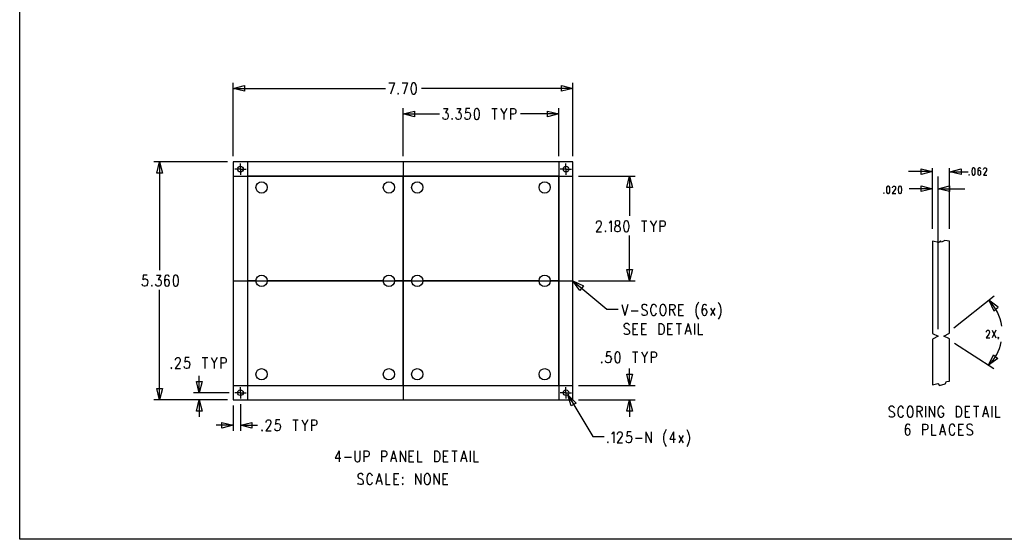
# Model space of a CAD drawing. Extents: x 11.9 to 28.1, y 10.8 to 21.2.
# Tile 1 of 27: x 11.9 to 20.6, y 10.8 to 15.4. Entities that reach past the tile are written whole.
import ezdxf

# ---------------------------------------------------------------- set-up
doc = ezdxf.new("R2010")
doc.units = 0
doc.header["$MEASUREMENT"] = 0
doc.layers.add('LAYNR1', color=2, linetype='Continuous')

msp = doc.modelspace()

# ---------------------------------------------------------------- linework, layer by layer
at = {"layer": 'LAYNR1', "color": 7}
for points in [[(11.892, 10.799), (11.892, 21.199)], [(13.778, 14.182), (13.778, 14.832)], [(13.778, 14.782), (15.123, 14.782)], [(15.153, 14.83), (15.201, 14.83)], [(15.201, 14.83), (15.167, 14.732)], [(15.269, 14.83), (15.317, 14.83)], [(15.317, 14.83), (15.283, 14.732)], [(16.778, 14.782), (15.439, 14.782)], [(16.778, 14.182), (16.778, 14.832)], [(15.278, 14.182), (15.278, 14.607)], [(15.278, 14.557), (15.598, 14.557)], [(15.635, 14.605), (15.672, 14.605), (15.652, 14.568), (15.662, 14.568), (15.669, 14.563), (15.672, 14.558), (15.676, 14.544), (15.676, 14.535), (15.672, 14.521), (15.666, 14.511), (15.655, 14.507), (15.645, 14.507), (15.635, 14.511), (15.632, 14.516), (15.628, 14.525)], [(15.751, 14.605), (15.788, 14.605), (15.768, 14.568), (15.778, 14.568), (15.785, 14.563), (15.788, 14.558), (15.792, 14.544), (15.792, 14.535), (15.788, 14.521), (15.782, 14.511), (15.771, 14.507), (15.761, 14.507), (15.751, 14.511), (15.747, 14.516), (15.744, 14.525)], [(15.867, 14.605), (15.833, 14.605), (15.829, 14.563), (15.833, 14.568), (15.843, 14.572), (15.853, 14.572), (15.863, 14.568), (15.87, 14.558), (15.874, 14.544), (15.87, 14.535), (15.867, 14.521), (15.86, 14.511), (15.85, 14.507), (15.839, 14.507), (15.829, 14.511), (15.826, 14.516), (15.822, 14.525)], [(16.061, 14.605), (16.109, 14.605)], [(16.085, 14.605), (16.085, 14.507)], [(16.139, 14.605), (16.167, 14.558), (16.167, 14.507)], [(16.194, 14.605), (16.167, 14.558)], [(16.225, 14.605), (16.225, 14.507)], [(16.225, 14.605), (16.255, 14.605), (16.266, 14.6), (16.269, 14.596), (16.272, 14.586), (16.272, 14.572), (16.269, 14.563), (16.266, 14.558), (16.255, 14.554), (16.225, 14.554)], [(16.653, 14.557), (16.316, 14.557)], [(16.653, 14.182), (16.653, 14.607)], [(13.728, 14.132), (13.078, 14.132)], [(13.128, 14.132), (13.128, 13.177)], [(13.778, 14.132), (13.778, 14.132)], [(13.778, 14.132), (13.778, 14.132)], [(13.841, 14.069), (13.841, 14.119)], [(13.903, 14.132), (13.903, 12.032)], [(15.278, 14.132), (15.278, 14.132)], [(15.278, 14.132), (15.278, 12.032)], [(16.653, 14.132), (16.653, 14.132)], [(16.653, 14.132), (16.653, 12.032)], [(16.716, 14.069), (16.716, 14.119)], [(16.778, 14.132), (16.778, 14.132)], [(13.778, 14.007), (16.778, 14.007)], [(13.841, 14.069), (13.791, 14.069)], [(13.841, 14.069), (13.841, 14.019)], [(13.841, 14.069), (13.891, 14.069)], [(15.203, 13.082), (15.278, 13.082), (15.278, 14.007), (13.903, 14.007), (13.903, 13.082), (13.978, 13.082)], [(16.578, 13.082), (16.653, 13.082), (16.653, 14.007), (15.278, 14.007), (15.278, 13.082), (15.353, 13.082)], [(16.716, 14.069), (16.666, 14.069)], [(16.716, 14.069), (16.716, 14.019)], [(16.716, 14.069), (16.766, 14.069)], [(16.778, 14.007), (16.778, 14.007)], [(16.828, 14.007), (17.328, 14.007)], [(17.278, 14.007), (17.278, 13.657)], [(19.953, 14.047), (19.853, 14.022), (19.853, 14.072), (19.953, 14.047), (19.74, 14.047)], [(19.953, 13.542), (19.953, 14.078)], [(20.004, 12.656), (20.004, 14.004)], [(20.103, 13.542), (20.103, 14.078)], [(20.107, 14.046), (20.207, 14.071), (20.207, 14.021), (20.107, 14.046), (20.269, 14.046)], [(20.379, 14.072), (20.377, 14.078), (20.37, 14.081), (20.366, 14.081), (20.359, 14.078), (20.354, 14.069), (20.352, 14.053), (20.352, 14.038), (20.354, 14.025), (20.359, 14.019), (20.366, 14.016), (20.368, 14.016), (20.375, 14.019), (20.379, 14.025), (20.381, 14.034), (20.381, 14.038), (20.379, 14.047), (20.375, 14.053), (20.368, 14.056), (20.366, 14.056), (20.359, 14.053), (20.354, 14.047), (20.352, 14.038)], [(20.404, 14.066), (20.404, 14.069), (20.406, 14.075), (20.409, 14.078), (20.413, 14.081), (20.422, 14.081), (20.427, 14.078), (20.429, 14.075), (20.431, 14.069), (20.431, 14.063), (20.429, 14.056), (20.425, 14.047), (20.402, 14.016), (20.434, 14.016)], [(19.6, 13.904), (19.6, 13.907), (19.602, 13.913), (19.605, 13.916), (19.609, 13.919), (19.618, 13.919), (19.623, 13.916), (19.625, 13.913), (19.627, 13.907), (19.627, 13.901), (19.625, 13.894), (19.621, 13.885), (19.598, 13.854), (19.63, 13.854)], [(19.954, 13.895), (19.854, 13.87), (19.854, 13.92), (19.954, 13.895), (19.747, 13.895)], [(20.004, 13.895), (20.104, 13.92), (20.104, 13.87), (20.004, 13.895), (20.239, 13.895)], [(16.987, 13.589), (16.987, 13.594), (16.99, 13.603), (16.993, 13.608), (17, 13.613), (17.014, 13.613), (17.021, 13.608), (17.024, 13.603), (17.027, 13.594), (17.027, 13.585), (17.024, 13.575), (17.017, 13.561), (16.983, 13.514), (17.031, 13.514)], [(17.099, 13.594), (17.106, 13.599), (17.116, 13.613), (17.116, 13.514)], [(17.382, 13.613), (17.43, 13.613)], [(17.406, 13.613), (17.406, 13.514)], [(17.46, 13.613), (17.488, 13.566), (17.488, 13.514)], [(17.515, 13.613), (17.488, 13.566)], [(17.546, 13.613), (17.546, 13.514)], [(17.546, 13.613), (17.576, 13.613), (17.587, 13.608), (17.59, 13.603), (17.593, 13.594), (17.593, 13.58), (17.59, 13.57), (17.587, 13.566), (17.576, 13.561), (17.546, 13.561)], [(17.278, 13.082), (17.278, 13.484)], [(13.017, 13.133), (12.983, 13.133), (12.98, 13.09), (12.983, 13.095), (12.994, 13.1), (13.004, 13.1), (13.014, 13.095), (13.021, 13.086), (13.024, 13.072), (13.021, 13.062), (13.017, 13.048), (13.011, 13.039), (13, 13.034), (12.99, 13.034), (12.98, 13.039), (12.977, 13.044), (12.973, 13.053)], [(13.099, 13.133), (13.137, 13.133), (13.116, 13.095), (13.127, 13.095), (13.133, 13.09), (13.137, 13.086), (13.14, 13.072), (13.14, 13.062), (13.137, 13.048), (13.13, 13.039), (13.12, 13.034), (13.109, 13.034), (13.099, 13.039), (13.096, 13.044), (13.092, 13.053)], [(13.212, 13.119), (13.208, 13.128), (13.198, 13.133), (13.191, 13.133), (13.181, 13.128), (13.174, 13.114), (13.171, 13.09), (13.171, 13.067), (13.174, 13.048), (13.181, 13.039), (13.191, 13.034), (13.195, 13.034), (13.205, 13.039), (13.212, 13.048), (13.215, 13.062), (13.215, 13.067), (13.212, 13.081), (13.205, 13.09), (13.195, 13.095), (13.191, 13.095), (13.181, 13.09), (13.174, 13.081), (13.171, 13.067)], [(13.778, 13.082), (16.778, 13.082)], [(13.978, 13.082), (13.903, 13.082), (13.903, 12.157), (15.278, 12.157), (15.278, 13.082), (15.203, 13.082)], [(15.103, 13.082), (14.078, 13.082)], [(14.078, 13.082), (15.103, 13.082)], [(15.353, 13.082), (15.278, 13.082), (15.278, 12.157), (16.653, 12.157), (16.653, 13.082), (16.578, 13.082)], [(16.478, 13.082), (15.453, 13.082)], [(15.453, 13.082), (16.478, 13.082)], [(16.778, 13.082), (16.778, 13.082)], [(16.778, 13.082), (17.078, 12.832)], [(16.828, 13.082), (17.328, 13.082)], [(13.128, 12.032), (13.128, 13.004)], [(17.208, 12.874), (17.235, 12.775)], [(17.263, 12.874), (17.235, 12.775)], [(17.433, 12.86), (17.426, 12.869), (17.416, 12.874), (17.402, 12.874), (17.392, 12.869), (17.385, 12.86), (17.385, 12.85), (17.389, 12.841), (17.392, 12.836), (17.399, 12.832), (17.419, 12.822), (17.426, 12.818), (17.43, 12.813), (17.433, 12.804), (17.433, 12.79), (17.426, 12.78), (17.416, 12.775), (17.402, 12.775), (17.392, 12.78), (17.385, 12.79)], [(17.515, 12.85), (17.512, 12.86), (17.505, 12.869), (17.498, 12.874), (17.484, 12.874), (17.477, 12.869), (17.471, 12.86), (17.467, 12.85), (17.464, 12.836), (17.464, 12.813), (17.467, 12.799), (17.471, 12.79), (17.477, 12.78), (17.484, 12.775), (17.498, 12.775), (17.505, 12.78), (17.512, 12.79), (17.515, 12.799)], [(17.631, 12.874), (17.631, 12.775)], [(17.631, 12.874), (17.662, 12.874), (17.672, 12.869), (17.675, 12.865), (17.679, 12.855), (17.679, 12.846), (17.675, 12.836), (17.672, 12.832), (17.662, 12.827), (17.631, 12.827)], [(17.709, 12.874), (17.709, 12.775)], [(17.709, 12.874), (17.754, 12.874)], [(17.887, 12.893), (17.88, 12.883), (17.873, 12.869), (17.866, 12.85), (17.863, 12.827), (17.863, 12.808), (17.866, 12.785), (17.873, 12.766), (17.88, 12.752), (17.887, 12.743)], [(17.958, 12.86), (17.955, 12.869), (17.944, 12.874), (17.938, 12.874), (17.927, 12.869), (17.921, 12.855), (17.917, 12.832), (17.917, 12.808), (17.921, 12.79), (17.927, 12.78), (17.938, 12.775), (17.941, 12.775), (17.951, 12.78), (17.958, 12.79), (17.962, 12.804), (17.962, 12.808), (17.958, 12.822), (17.951, 12.832), (17.941, 12.836), (17.938, 12.836), (17.927, 12.832), (17.921, 12.822), (17.917, 12.808)], [(18.06, 12.893), (18.067, 12.883), (18.074, 12.869), (18.081, 12.85), (18.084, 12.827), (18.084, 12.808), (18.081, 12.785), (18.074, 12.766), (18.067, 12.752), (18.06, 12.743)], [(20.142, 12.668), (20.497, 12.95)], [(17.078, 12.832), (17.178, 12.832)], [(17.293, 12.818), (17.355, 12.818)], [(17.655, 12.827), (17.679, 12.775)], [(17.709, 12.827), (17.737, 12.827)], [(17.992, 12.841), (18.03, 12.775)], [(18.03, 12.841), (17.992, 12.775)], [(17.276, 12.691), (17.269, 12.7), (17.259, 12.705), (17.245, 12.705), (17.235, 12.7), (17.228, 12.691), (17.228, 12.682), (17.232, 12.672), (17.235, 12.668), (17.242, 12.663), (17.262, 12.654), (17.269, 12.649), (17.272, 12.644), (17.276, 12.635), (17.276, 12.621), (17.269, 12.611), (17.259, 12.607), (17.245, 12.607), (17.235, 12.611), (17.228, 12.621)], [(17.307, 12.705), (17.307, 12.607)], [(17.307, 12.705), (17.351, 12.705)], [(17.382, 12.705), (17.382, 12.607)], [(17.382, 12.705), (17.426, 12.705)], [(17.535, 12.705), (17.535, 12.607)], [(17.535, 12.705), (17.559, 12.705), (17.569, 12.7), (17.576, 12.691), (17.579, 12.682), (17.583, 12.668), (17.583, 12.644), (17.579, 12.63), (17.576, 12.621), (17.569, 12.611), (17.559, 12.607), (17.535, 12.607)], [(17.613, 12.705), (17.613, 12.607)], [(17.613, 12.705), (17.658, 12.705)], [(17.688, 12.705), (17.736, 12.705)], [(17.709, 12.775), (17.754, 12.775)], [(17.712, 12.705), (17.712, 12.607)], [(17.794, 12.705), (17.767, 12.607)], [(17.794, 12.705), (17.821, 12.607)], [(17.852, 12.705), (17.852, 12.607)], [(17.883, 12.705), (17.883, 12.607), (17.924, 12.607)], [(17.307, 12.658), (17.334, 12.658)], [(17.382, 12.658), (17.409, 12.658)], [(17.613, 12.658), (17.641, 12.658)], [(17.777, 12.64), (17.811, 12.64)], [(20.429, 12.63), (20.429, 12.633), (20.431, 12.639), (20.433, 12.642), (20.438, 12.645), (20.447, 12.645), (20.452, 12.642), (20.454, 12.639), (20.456, 12.633), (20.456, 12.627), (20.454, 12.62), (20.449, 12.611), (20.427, 12.58), (20.458, 12.58)], [(20.479, 12.645), (20.511, 12.58)], [(20.511, 12.645), (20.479, 12.58)], [(17.307, 12.607), (17.351, 12.607)], [(17.382, 12.607), (17.426, 12.607)], [(17.613, 12.607), (17.658, 12.607)], [(20.148, 12.531), (20.495, 12.309)], [(20.536, 12.583), (20.533, 12.58), (20.531, 12.583), (20.533, 12.586), (20.536, 12.583), (20.536, 12.577), (20.533, 12.57), (20.531, 12.567)], [(17.11, 12.455), (17.076, 12.455), (17.072, 12.413), (17.076, 12.418), (17.086, 12.422), (17.096, 12.422), (17.107, 12.418), (17.113, 12.408), (17.117, 12.394), (17.113, 12.385), (17.11, 12.371), (17.103, 12.361), (17.093, 12.357), (17.083, 12.357), (17.072, 12.361), (17.069, 12.366), (17.066, 12.375)], [(17.304, 12.455), (17.352, 12.455)], [(17.328, 12.455), (17.328, 12.357)], [(17.383, 12.455), (17.41, 12.408), (17.41, 12.357)], [(17.437, 12.455), (17.41, 12.408)], [(17.468, 12.455), (17.468, 12.357)], [(17.468, 12.455), (17.499, 12.455), (17.509, 12.45), (17.512, 12.446), (17.516, 12.436), (17.516, 12.422), (17.512, 12.413), (17.509, 12.408), (17.499, 12.404), (17.468, 12.404)], [(13.269, 12.382), (13.269, 12.386), (13.272, 12.396), (13.276, 12.4), (13.283, 12.405), (13.296, 12.405), (13.303, 12.4), (13.307, 12.396), (13.31, 12.386), (13.31, 12.377), (13.307, 12.368), (13.3, 12.354), (13.266, 12.307), (13.313, 12.307)], [(13.388, 12.405), (13.354, 12.405), (13.351, 12.363), (13.354, 12.368), (13.364, 12.372), (13.375, 12.372), (13.385, 12.368), (13.392, 12.358), (13.395, 12.344), (13.392, 12.335), (13.388, 12.321), (13.382, 12.311), (13.371, 12.307), (13.361, 12.307), (13.351, 12.311), (13.347, 12.316), (13.344, 12.325)], [(13.504, 12.405), (13.552, 12.405)], [(13.528, 12.405), (13.528, 12.307)], [(13.583, 12.405), (13.61, 12.358), (13.61, 12.307)], [(13.637, 12.405), (13.61, 12.358)], [(13.668, 12.405), (13.668, 12.307)], [(13.668, 12.405), (13.699, 12.405), (13.709, 12.4), (13.712, 12.396), (13.716, 12.386), (13.716, 12.372), (13.712, 12.363), (13.709, 12.358), (13.699, 12.354), (13.668, 12.354)], [(17.278, 12.157), (17.278, 12.307)], [(13.478, 12.094), (13.478, 12.244)], [(13.741, 12.094), (13.428, 12.094)], [(13.778, 12.157), (16.778, 12.157)], [(13.791, 12.094), (13.791, 12.094)], [(13.841, 12.094), (13.791, 12.094)], [(13.841, 12.094), (13.841, 12.144)], [(13.841, 12.094), (13.841, 12.044)], [(13.841, 12.094), (13.891, 12.094)], [(16.716, 12.094), (16.666, 12.094)], [(16.716, 12.094), (16.716, 12.144)], [(16.716, 12.094), (16.716, 12.044)], [(16.716, 12.094), (16.766, 12.094)], [(16.778, 12.157), (16.778, 12.157)], [(16.828, 12.157), (17.328, 12.157)], [(13.728, 12.032), (13.078, 12.032)], [(13.728, 12.032), (13.428, 12.032)], [(13.478, 12.032), (13.478, 11.882)], [(13.778, 12.032), (13.778, 12.032)], [(13.778, 12.032), (13.778, 12.032)], [(13.778, 12.032), (13.778, 12.032)], [(13.841, 12.044), (13.841, 12.044)], [(16.733, 12.076), (16.953, 11.707)], [(16.778, 12.032), (16.778, 12.032)], [(16.828, 12.032), (17.328, 12.032)], [(17.278, 12.032), (17.278, 11.882)], [(13.778, 11.982), (13.778, 11.757)], [(13.841, 11.994), (13.841, 11.757)], [(19.616, 11.961), (19.609, 11.97), (19.599, 11.975), (19.585, 11.975), (19.575, 11.97), (19.568, 11.961), (19.568, 11.952), (19.572, 11.942), (19.575, 11.938), (19.582, 11.933), (19.602, 11.924), (19.609, 11.919), (19.612, 11.914), (19.616, 11.905), (19.616, 11.891), (19.609, 11.881), (19.599, 11.877), (19.585, 11.877), (19.575, 11.881), (19.568, 11.891)], [(19.698, 11.952), (19.694, 11.961), (19.687, 11.97), (19.681, 11.975), (19.667, 11.975), (19.66, 11.97), (19.653, 11.961), (19.65, 11.952), (19.647, 11.938), (19.647, 11.914), (19.65, 11.9), (19.653, 11.891), (19.66, 11.881), (19.667, 11.877), (19.681, 11.877), (19.687, 11.881), (19.694, 11.891), (19.698, 11.9)], [(19.814, 11.975), (19.814, 11.877)], [(19.814, 11.975), (19.844, 11.975), (19.854, 11.97), (19.858, 11.966), (19.861, 11.956), (19.861, 11.947), (19.858, 11.938), (19.854, 11.933), (19.844, 11.928), (19.814, 11.928)], [(19.837, 11.928), (19.861, 11.877)], [(19.892, 11.975), (19.892, 11.877)], [(19.923, 11.975), (19.923, 11.877)], [(19.923, 11.975), (19.97, 11.877)], [(19.97, 11.975), (19.97, 11.877)], [(20.052, 11.952), (20.049, 11.961), (20.042, 11.97), (20.035, 11.975), (20.022, 11.975), (20.015, 11.97), (20.008, 11.961), (20.004, 11.952), (20.001, 11.938), (20.001, 11.914), (20.004, 11.9), (20.008, 11.891), (20.015, 11.881), (20.022, 11.877), (20.035, 11.877), (20.042, 11.881), (20.049, 11.891), (20.052, 11.9), (20.052, 11.914)], [(20.035, 11.914), (20.052, 11.914)], [(20.161, 11.975), (20.161, 11.877)], [(20.161, 11.975), (20.185, 11.975), (20.195, 11.97), (20.202, 11.961), (20.206, 11.952), (20.209, 11.938), (20.209, 11.914), (20.206, 11.9), (20.202, 11.891), (20.195, 11.881), (20.185, 11.877), (20.161, 11.877)], [(20.24, 11.975), (20.24, 11.877)], [(20.24, 11.975), (20.284, 11.975)], [(20.24, 11.928), (20.267, 11.928)], [(20.315, 11.975), (20.362, 11.975)], [(20.339, 11.975), (20.339, 11.877)], [(20.42, 11.975), (20.393, 11.877)], [(20.42, 11.975), (20.448, 11.877)], [(20.478, 11.975), (20.478, 11.877)], [(20.509, 11.975), (20.509, 11.877), (20.55, 11.877)], [(14.069, 11.832), (14.069, 11.836), (14.072, 11.846), (14.076, 11.85), (14.083, 11.855), (14.096, 11.855), (14.103, 11.85), (14.107, 11.846), (14.11, 11.836), (14.11, 11.827), (14.107, 11.818), (14.1, 11.804), (14.066, 11.757), (14.113, 11.757)], [(14.188, 11.855), (14.154, 11.855), (14.151, 11.813), (14.154, 11.818), (14.164, 11.822), (14.175, 11.822), (14.185, 11.818), (14.192, 11.808), (14.195, 11.794), (14.192, 11.785), (14.188, 11.771), (14.182, 11.761), (14.171, 11.757), (14.161, 11.757), (14.151, 11.761), (14.147, 11.766), (14.144, 11.775)], [(14.304, 11.855), (14.352, 11.855)], [(14.328, 11.855), (14.328, 11.757)], [(14.383, 11.855), (14.41, 11.808), (14.41, 11.757)], [(14.437, 11.855), (14.41, 11.808)], [(14.468, 11.855), (14.468, 11.757)], [(14.468, 11.855), (14.499, 11.855), (14.509, 11.85), (14.512, 11.846), (14.516, 11.836), (14.516, 11.822), (14.512, 11.813), (14.509, 11.808), (14.499, 11.804), (14.468, 11.804)], [(20.24, 11.877), (20.284, 11.877)], [(20.403, 11.91), (20.437, 11.91)], [(13.778, 11.807), (13.628, 11.807)], [(13.841, 11.807), (13.991, 11.807)], [(17.121, 11.73), (17.127, 11.735), (17.138, 11.749), (17.138, 11.65)], [(17.172, 11.725), (17.172, 11.73), (17.175, 11.74), (17.179, 11.744), (17.185, 11.749), (17.199, 11.749), (17.206, 11.744), (17.209, 11.74), (17.213, 11.73), (17.213, 11.721), (17.209, 11.711), (17.202, 11.697), (17.168, 11.65), (17.216, 11.65)], [(17.291, 11.749), (17.257, 11.749), (17.254, 11.707), (17.257, 11.711), (17.267, 11.716), (17.277, 11.716), (17.288, 11.711), (17.294, 11.702), (17.298, 11.688), (17.294, 11.679), (17.291, 11.665), (17.284, 11.655), (17.274, 11.65), (17.264, 11.65), (17.254, 11.655), (17.25, 11.66), (17.247, 11.669)], [(17.421, 11.749), (17.421, 11.65)], [(17.421, 11.749), (17.468, 11.65)], [(17.468, 11.749), (17.468, 11.65)], [(17.601, 11.768), (17.594, 11.758), (17.588, 11.744), (17.581, 11.725), (17.577, 11.702), (17.577, 11.683), (17.581, 11.66), (17.588, 11.641), (17.594, 11.627), (17.601, 11.618)], [(17.666, 11.749), (17.632, 11.683), (17.683, 11.683)], [(17.666, 11.749), (17.666, 11.65)], [(17.782, 11.768), (17.789, 11.758), (17.796, 11.744), (17.802, 11.725), (17.806, 11.702), (17.806, 11.683), (17.802, 11.66), (17.796, 11.641), (17.789, 11.627), (17.782, 11.618)], [(19.752, 11.803), (19.749, 11.812), (19.739, 11.817), (19.732, 11.817), (19.722, 11.812), (19.715, 11.798), (19.711, 11.775), (19.711, 11.751), (19.715, 11.732), (19.722, 11.723), (19.732, 11.718), (19.735, 11.718), (19.745, 11.723), (19.752, 11.732), (19.756, 11.747), (19.756, 11.751), (19.752, 11.765), (19.745, 11.775), (19.735, 11.779), (19.732, 11.779), (19.722, 11.775), (19.715, 11.765), (19.711, 11.751)], [(19.865, 11.817), (19.865, 11.718)], [(19.865, 11.817), (19.895, 11.817), (19.906, 11.812), (19.909, 11.807), (19.913, 11.798), (19.913, 11.784), (19.909, 11.775), (19.906, 11.77), (19.895, 11.765), (19.865, 11.765)], [(19.943, 11.817), (19.943, 11.718), (19.984, 11.718)], [(20.042, 11.817), (20.015, 11.718)], [(20.025, 11.751), (20.059, 11.751)], [(20.042, 11.817), (20.069, 11.718)], [(20.151, 11.793), (20.148, 11.803), (20.141, 11.812), (20.134, 11.817), (20.12, 11.817), (20.114, 11.812), (20.107, 11.803), (20.103, 11.793), (20.1, 11.779), (20.1, 11.756), (20.103, 11.742), (20.107, 11.732), (20.114, 11.723), (20.12, 11.718), (20.134, 11.718), (20.141, 11.723), (20.148, 11.732), (20.151, 11.742)], [(20.182, 11.817), (20.182, 11.718)], [(20.182, 11.817), (20.226, 11.817)], [(20.182, 11.77), (20.209, 11.77)], [(20.305, 11.803), (20.298, 11.812), (20.288, 11.817), (20.274, 11.817), (20.264, 11.812), (20.257, 11.803), (20.257, 11.793), (20.26, 11.784), (20.264, 11.779), (20.27, 11.775), (20.291, 11.765), (20.298, 11.761), (20.301, 11.756), (20.305, 11.747), (20.305, 11.732), (20.298, 11.723), (20.288, 11.718), (20.274, 11.718), (20.264, 11.723), (20.257, 11.732)], [(16.953, 11.707), (17.053, 11.707)], [(17.329, 11.693), (17.39, 11.693)], [(17.714, 11.716), (17.751, 11.65)], [(17.751, 11.716), (17.714, 11.65)], [(20.182, 11.718), (20.226, 11.718)], [(14.712, 11.58), (14.678, 11.515), (14.729, 11.515)], [(14.712, 11.58), (14.712, 11.482)], [(14.852, 11.58), (14.852, 11.51), (14.855, 11.496), (14.862, 11.486), (14.872, 11.482), (14.879, 11.482), (14.889, 11.486), (14.896, 11.496), (14.9, 11.51), (14.9, 11.58)], [(14.93, 11.58), (14.93, 11.482)], [(14.93, 11.58), (14.961, 11.58), (14.971, 11.575), (14.975, 11.571), (14.978, 11.561), (14.978, 11.547), (14.975, 11.538), (14.971, 11.533), (14.961, 11.529), (14.93, 11.529)], [(15.087, 11.58), (15.087, 11.482)], [(15.087, 11.58), (15.118, 11.58), (15.128, 11.575), (15.132, 11.571), (15.135, 11.561), (15.135, 11.547), (15.132, 11.538), (15.128, 11.533), (15.118, 11.529), (15.087, 11.529)], [(15.193, 11.58), (15.166, 11.482)], [(15.193, 11.58), (15.22, 11.482)], [(15.251, 11.58), (15.251, 11.482)], [(15.251, 11.58), (15.299, 11.482)], [(15.299, 11.58), (15.299, 11.482)], [(15.329, 11.58), (15.329, 11.482)], [(15.329, 11.58), (15.374, 11.58)], [(15.404, 11.58), (15.404, 11.482), (15.445, 11.482)], [(15.554, 11.58), (15.554, 11.482)], [(15.554, 11.58), (15.578, 11.58), (15.588, 11.575), (15.595, 11.566), (15.599, 11.557), (15.602, 11.543), (15.602, 11.519), (15.599, 11.505), (15.595, 11.496), (15.588, 11.486), (15.578, 11.482), (15.554, 11.482)], [(15.633, 11.58), (15.633, 11.482)], [(15.633, 11.58), (15.677, 11.58)], [(15.708, 11.58), (15.755, 11.58)], [(15.732, 11.58), (15.732, 11.482)], [(15.813, 11.58), (15.786, 11.482)], [(15.813, 11.58), (15.841, 11.482)], [(15.871, 11.58), (15.871, 11.482)], [(15.902, 11.58), (15.902, 11.482), (15.943, 11.482)], [(14.76, 11.524), (14.821, 11.524)], [(15.176, 11.515), (15.21, 11.515)], [(15.329, 11.533), (15.357, 11.533)], [(15.329, 11.482), (15.374, 11.482)], [(15.633, 11.533), (15.66, 11.533)], [(15.633, 11.482), (15.677, 11.482)], [(15.796, 11.515), (15.83, 11.515)], [(14.926, 11.366), (14.919, 11.375), (14.909, 11.38), (14.895, 11.38), (14.885, 11.375), (14.878, 11.366), (14.878, 11.357), (14.882, 11.347), (14.885, 11.343), (14.892, 11.338), (14.912, 11.329), (14.919, 11.324), (14.922, 11.319), (14.926, 11.31), (14.926, 11.296), (14.919, 11.286), (14.909, 11.282), (14.895, 11.282), (14.885, 11.286), (14.878, 11.296)], [(15.008, 11.357), (15.004, 11.366), (14.997, 11.375), (14.991, 11.38), (14.977, 11.38), (14.97, 11.375), (14.963, 11.366), (14.96, 11.357), (14.957, 11.343), (14.957, 11.319), (14.96, 11.305), (14.963, 11.296), (14.97, 11.286), (14.977, 11.282), (14.991, 11.282), (14.997, 11.286), (15.004, 11.296), (15.008, 11.305)], [(15.066, 11.38), (15.038, 11.282)], [(15.049, 11.315), (15.083, 11.315)], [(15.066, 11.38), (15.093, 11.282)], [(15.124, 11.38), (15.124, 11.282), (15.164, 11.282)], [(15.195, 11.38), (15.195, 11.282)], [(15.195, 11.38), (15.239, 11.38)], [(15.195, 11.333), (15.222, 11.333)], [(15.386, 11.38), (15.386, 11.282)], [(15.386, 11.38), (15.434, 11.282)], [(15.434, 11.38), (15.434, 11.282)], [(15.55, 11.38), (15.55, 11.282)], [(15.55, 11.38), (15.597, 11.282)], [(15.597, 11.38), (15.597, 11.282)], [(15.628, 11.38), (15.628, 11.282)], [(15.628, 11.38), (15.672, 11.38)], [(15.628, 11.333), (15.655, 11.333)], [(15.195, 11.282), (15.239, 11.282)], [(15.628, 11.282), (15.672, 11.282)], [(28.093, 10.799), (11.892, 10.799)]]:
    msp.add_lwpolyline(points, dxfattribs=at)
for points in [[(13.778, 14.782), (13.878, 14.807), (13.878, 14.757), (13.778, 14.782)], [(15.368, 14.83), (15.358, 14.825), (15.351, 14.811), (15.347, 14.788), (15.347, 14.774), (15.351, 14.75), (15.358, 14.736), (15.368, 14.732), (15.375, 14.732), (15.385, 14.736), (15.392, 14.75), (15.395, 14.774), (15.395, 14.788), (15.392, 14.811), (15.385, 14.825), (15.375, 14.83), (15.368, 14.83)], [(16.778, 14.782), (16.678, 14.757), (16.678, 14.807), (16.778, 14.782)], [(15.235, 14.741), (15.232, 14.736), (15.235, 14.732), (15.238, 14.736), (15.235, 14.741)], [(15.278, 14.557), (15.378, 14.582), (15.378, 14.532), (15.278, 14.557)], [(15.925, 14.605), (15.914, 14.6), (15.908, 14.586), (15.904, 14.563), (15.904, 14.549), (15.908, 14.525), (15.914, 14.511), (15.925, 14.507), (15.932, 14.507), (15.942, 14.511), (15.949, 14.525), (15.952, 14.549), (15.952, 14.563), (15.949, 14.586), (15.942, 14.6), (15.932, 14.605), (15.925, 14.605)], [(16.653, 14.557), (16.553, 14.532), (16.553, 14.582), (16.653, 14.557)], [(15.71, 14.516), (15.707, 14.511), (15.71, 14.507), (15.713, 14.511), (15.71, 14.516)], [(13.128, 14.132), (13.153, 14.032), (13.103, 14.032), (13.128, 14.132)], [(13.778, 12.032), (16.778, 12.032), (16.778, 14.132), (13.778, 14.132), (13.778, 12.032)], [(17.278, 14.007), (17.303, 13.907), (17.253, 13.907), (17.278, 14.007)], [(20.277, 14.022), (20.275, 14.019), (20.277, 14.016), (20.279, 14.019), (20.277, 14.022)], [(20.313, 14.081), (20.306, 14.078), (20.302, 14.069), (20.3, 14.053), (20.3, 14.044), (20.302, 14.028), (20.306, 14.019), (20.313, 14.016), (20.318, 14.016), (20.325, 14.019), (20.329, 14.028), (20.331, 14.044), (20.331, 14.053), (20.329, 14.069), (20.325, 14.078), (20.318, 14.081), (20.313, 14.081)], [(19.559, 13.919), (19.552, 13.916), (19.548, 13.907), (19.546, 13.891), (19.546, 13.882), (19.548, 13.866), (19.552, 13.857), (19.559, 13.854), (19.564, 13.854), (19.571, 13.857), (19.575, 13.866), (19.577, 13.882), (19.577, 13.891), (19.575, 13.907), (19.571, 13.916), (19.564, 13.919), (19.559, 13.919)], [(19.664, 13.919), (19.657, 13.916), (19.652, 13.907), (19.65, 13.891), (19.65, 13.882), (19.652, 13.866), (19.657, 13.857), (19.664, 13.854), (19.668, 13.854), (19.675, 13.857), (19.68, 13.866), (19.682, 13.882), (19.682, 13.891), (19.68, 13.907), (19.675, 13.916), (19.668, 13.919), (19.664, 13.919)], [(19.523, 13.86), (19.521, 13.857), (19.523, 13.854), (19.525, 13.857), (19.523, 13.86)], [(17.164, 13.613), (17.154, 13.608), (17.15, 13.599), (17.15, 13.589), (17.154, 13.58), (17.16, 13.575), (17.174, 13.57), (17.184, 13.566), (17.191, 13.556), (17.194, 13.547), (17.194, 13.533), (17.191, 13.524), (17.188, 13.519), (17.177, 13.514), (17.164, 13.514), (17.154, 13.519), (17.15, 13.524), (17.147, 13.533), (17.147, 13.547), (17.15, 13.556), (17.157, 13.566), (17.167, 13.57), (17.181, 13.575), (17.188, 13.58), (17.191, 13.589), (17.191, 13.599), (17.188, 13.608), (17.177, 13.613), (17.164, 13.613)], [(17.246, 13.613), (17.235, 13.608), (17.229, 13.594), (17.225, 13.57), (17.225, 13.556), (17.229, 13.533), (17.235, 13.519), (17.246, 13.514), (17.252, 13.514), (17.263, 13.519), (17.269, 13.533), (17.273, 13.556), (17.273, 13.57), (17.269, 13.594), (17.263, 13.608), (17.252, 13.613), (17.246, 13.613)], [(17.065, 13.524), (17.062, 13.519), (17.065, 13.514), (17.068, 13.519), (17.065, 13.524)], [(19.953, 13.432), (19.953, 12.618), (20.002, 12.594), (19.953, 12.568), (19.953, 12.164), (20, 12.174), (20.016, 12.158), (20.066, 12.171), (20.077, 12.192), (20.103, 12.195), (20.103, 12.569), (20.053, 12.594), (20.103, 12.619), (20.103, 13.432), (20.062, 13.438), (20.033, 13.424), (20.024, 13.437), (20.01, 13.422), (19.953, 13.432)], [(13.266, 13.133), (13.256, 13.128), (13.249, 13.114), (13.246, 13.09), (13.246, 13.076), (13.249, 13.053), (13.256, 13.039), (13.266, 13.034), (13.273, 13.034), (13.283, 13.039), (13.29, 13.053), (13.294, 13.076), (13.294, 13.09), (13.29, 13.114), (13.283, 13.128), (13.273, 13.133), (13.266, 13.133)], [(17.278, 13.082), (17.253, 13.182), (17.303, 13.182), (17.278, 13.082)], [(13.058, 13.044), (13.055, 13.039), (13.058, 13.034), (13.062, 13.039), (13.058, 13.044)], [(16.778, 13.082), (16.871, 13.037), (16.839, 12.998), (16.778, 13.082)], [(17.566, 12.874), (17.559, 12.869), (17.552, 12.86), (17.549, 12.85), (17.546, 12.836), (17.546, 12.813), (17.549, 12.799), (17.552, 12.79), (17.559, 12.78), (17.566, 12.775), (17.58, 12.775), (17.587, 12.78), (17.593, 12.79), (17.597, 12.799), (17.6, 12.813), (17.6, 12.836), (17.597, 12.85), (17.593, 12.86), (17.587, 12.869), (17.58, 12.874), (17.566, 12.874)], [(20.449, 12.911), (20.495, 12.818), (20.533, 12.851), (20.449, 12.911)], [(17.168, 12.455), (17.158, 12.45), (17.151, 12.436), (17.147, 12.413), (17.147, 12.399), (17.151, 12.375), (17.158, 12.361), (17.168, 12.357), (17.175, 12.357), (17.185, 12.361), (17.192, 12.375), (17.195, 12.399), (17.195, 12.413), (17.192, 12.436), (17.185, 12.45), (17.175, 12.455), (17.168, 12.455)], [(17.032, 12.366), (17.028, 12.361), (17.032, 12.357), (17.035, 12.361), (17.032, 12.366)], [(20.447, 12.337), (20.493, 12.429), (20.531, 12.397), (20.447, 12.337)], [(13.232, 12.316), (13.228, 12.311), (13.232, 12.307), (13.235, 12.311), (13.232, 12.316)], [(13.478, 12.094), (13.453, 12.194), (13.503, 12.194), (13.478, 12.094)], [(17.278, 12.157), (17.253, 12.257), (17.303, 12.257), (17.278, 12.157)], [(13.128, 12.032), (13.103, 12.132), (13.153, 12.132), (13.128, 12.032)], [(13.478, 12.032), (13.503, 11.932), (13.453, 11.932), (13.478, 12.032)], [(16.733, 12.076), (16.805, 12.003), (16.762, 11.977), (16.733, 12.076)], [(17.278, 12.032), (17.303, 11.932), (17.253, 11.932), (17.278, 12.032)], [(19.749, 11.975), (19.742, 11.97), (19.735, 11.961), (19.732, 11.952), (19.728, 11.938), (19.728, 11.914), (19.732, 11.9), (19.735, 11.891), (19.742, 11.881), (19.749, 11.877), (19.762, 11.877), (19.769, 11.881), (19.776, 11.891), (19.779, 11.9), (19.783, 11.914), (19.783, 11.938), (19.779, 11.952), (19.776, 11.961), (19.769, 11.97), (19.762, 11.975), (19.749, 11.975)], [(13.778, 11.807), (13.678, 11.782), (13.678, 11.832), (13.778, 11.807)], [(13.841, 11.807), (13.941, 11.832), (13.941, 11.782), (13.841, 11.807)], [(14.032, 11.766), (14.028, 11.761), (14.032, 11.757), (14.035, 11.761), (14.032, 11.766)], [(17.087, 11.66), (17.083, 11.655), (17.087, 11.65), (17.09, 11.655), (17.087, 11.66)], [(15.274, 11.347), (15.27, 11.343), (15.274, 11.338), (15.277, 11.343), (15.274, 11.347)], [(15.485, 11.38), (15.478, 11.375), (15.471, 11.366), (15.468, 11.357), (15.464, 11.343), (15.464, 11.319), (15.468, 11.305), (15.471, 11.296), (15.478, 11.286), (15.485, 11.282), (15.499, 11.282), (15.505, 11.286), (15.512, 11.296), (15.516, 11.305), (15.519, 11.319), (15.519, 11.343), (15.516, 11.357), (15.512, 11.366), (15.505, 11.375), (15.499, 11.38), (15.485, 11.38)], [(15.274, 11.291), (15.27, 11.286), (15.274, 11.282), (15.277, 11.286), (15.274, 11.291)]]:
    msp.add_lwpolyline(points, close=True, dxfattribs=at)
for points in [[(20.566, 12.681, 0.161506), (20.449, 12.912)], [(20.45, 12.338, 0.145888), (20.56, 12.542)]]:
    msp.add_lwpolyline(points, format="xyb", dxfattribs=at)
for centre, radius in [((13.841, 14.069), 0.025), ((16.716, 14.069), 0.025), ((14.028, 13.907), 0.05), ((15.153, 13.907), 0.05), ((15.403, 13.907), 0.05), ((16.528, 13.907), 0.05), ((14.028, 13.082), 0.05), ((15.153, 13.082), 0.05), ((15.403, 13.082), 0.05), ((16.528, 13.082), 0.05), ((14.028, 12.257), 0.05), ((15.153, 12.257), 0.05), ((15.403, 12.257), 0.05), ((16.528, 12.257), 0.05), ((13.841, 12.094), 0.025), ((16.716, 12.094), 0.025)]:
    msp.add_circle(centre, radius, dxfattribs=at)

doc.saveas('drawing.dxf')
